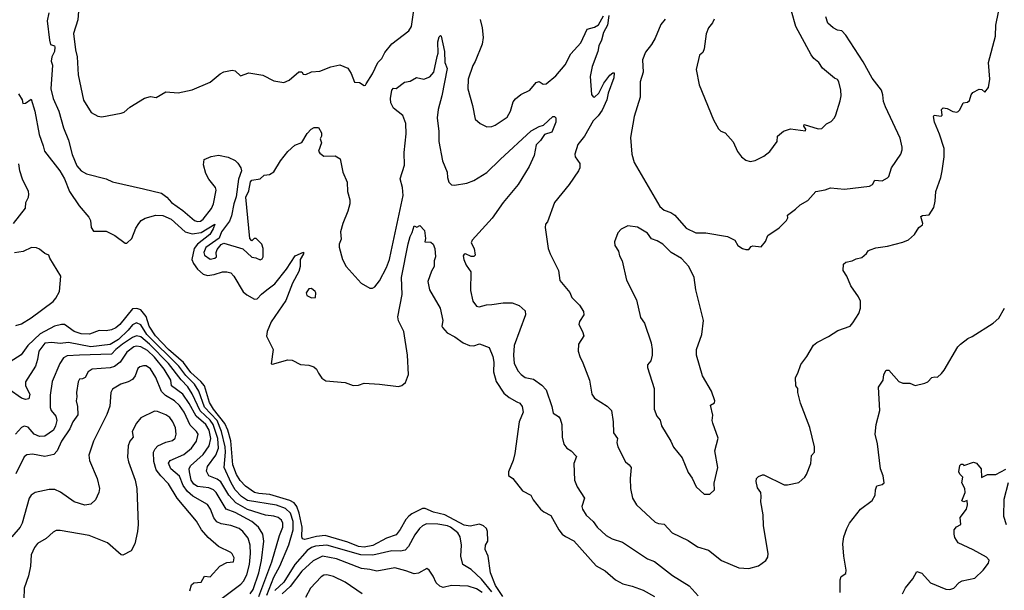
# Model space of a CAD drawing. Extents: x 1245515 to 1420776, y 606314 to 671314.
# Tile 99 of 256: x 1313833 to 1320926, y 640160 to 644274. Entities that reach past the tile are written whole.
import ezdxf

# ---------------------------------------------------------------- set-up
doc = ezdxf.new("R2010")
doc.units = 0

msp = doc.modelspace()

# ---------------------------------------------------------------- linework, layer by layer
at = {"layer": '0CON10XD'}
for points in [[(1314256.7, 644335), (1314252.7, 644272.7), (1314220.6, 644175), (1314234.2, 644055.8), (1314248.1, 644005), (1314254.4, 643875), (1314292.9, 643692.9), (1314348.8, 643605), (1314395, 643578), (1314425, 643574), (1314565, 643600.8), (1314585, 643606.7), (1314626.4, 643643.6), (1314732.3, 643707.7), (1314775, 643720), (1314816.4, 643713.6), (1314885, 643752.5), (1314975, 643746.7), (1315075, 643768.8), (1315206.1, 643823.9), (1315276.4, 643883.6), (1315305, 643896.7), (1315365, 643910), (1315386, 643906), (1315425, 643870), (1315485, 643891.2), (1315585, 643873.8), (1315665, 643833.8), (1315735, 643821.2), (1315775, 643836.7), (1315845, 643897.5), (1315865, 643897.5), (1315875, 643880), (1315895, 643878.8), (1315935, 643897.5), (1315995, 643902.9), (1316075.5, 643934.5), (1316138.8, 643948.8), (1316196.2, 643925), (1316221.2, 643885), (1316245, 643823.3), (1316281.7, 643821.7), (1316315, 643800), (1316325, 643802.5), (1316329.3, 643810.7), (1316375, 643884), (1316413.5, 643965), (1316441.1, 643995), (1316463.4, 644036.6), (1316515, 644098.9), (1316636.6, 644193.4), (1316655, 644223.8), (1316678.2, 644375)], [(1314042.9, 644322.9), (1314030.9, 644265), (1314047.3, 644125), (1314055.3, 644095.3), (1314084.3, 644085), (1314087, 644075), (1314083, 644045), (1314064.8, 644005), (1314059.7, 643975), (1314070.6, 643945), (1314057.3, 643775), (1314075, 643706), (1314116.2, 643615), (1314148.2, 643495), (1314185.4, 643405), (1314210.9, 643300.9), (1314245, 643220), (1314275, 643184.4), (1314315, 643161.5), (1314455, 643126), (1314502.5, 643105), (1314724.8, 643054.8), (1314854, 643024), (1314893.3, 642993.3), (1314925.8, 642955.8), (1315008.8, 642898.8), (1315093.1, 642825), (1315115, 642818.9), (1315135, 642821.5), (1315155.6, 642835), (1315215, 642913.1), (1315229.2, 642945), (1315249.4, 643045), (1315244.5, 643065), (1315195.7, 643125), (1315174.2, 643165), (1315158.3, 643228.3), (1315162, 643265), (1315211.7, 643288.3), (1315265, 643298.1), (1315335, 643282.9), (1315385, 643258), (1315405, 643240), (1315426.2, 643205), (1315431.2, 643185), (1315410, 643125), (1315392.9, 642997.1), (1315375, 642946.2), (1315359.8, 642860.2), (1315345, 642821.9)], [(1317149.4, 644275), (1317165.4, 644215.4), (1317173.1, 644145), (1317165, 644097.5), (1317115, 643973.3), (1317097, 643943), (1317064, 643845), (1317060.8, 643775), (1317096, 643655), (1317115, 643556.7), (1317150, 643525), (1317197.9, 643502.1), (1317235, 643503.5), (1317258, 643512), (1317345, 643570), (1317369.4, 643615), (1317388.6, 643681.4), (1317405, 643703.3), (1317442.5, 643735), (1317507.5, 643765), (1317555, 643820), (1317575, 643828.8), (1317605, 643808.8), (1317625, 643812), (1317695, 643868), (1317762.2, 643947.8), (1317802.4, 644027.6), (1317875, 644106), (1317922.2, 644205), (1317975, 644219.4), (1318003.8, 644236.2), (1318038.8, 644301.2)], [(1318076.5, 644305), (1318068.5, 644235), (1318038.5, 644181.5), (1318024.8, 644125.2), (1318005.4, 644085), (1317997.2, 644045), (1317956.1, 643935), (1317941.8, 643865), (1317953.3, 643735), (1317965, 643718), (1317975, 643714.2), (1318005, 643743.5), (1318040.2, 643815), (1318085, 643874.7), (1318105, 643890), (1318115, 643890), (1318113.1, 643855), (1318073.5, 643745), (1318063.3, 643696.7), (1318029.2, 643620.8), (1317999.9, 643580.1), (1317964.3, 643545), (1317901.4, 643435), (1317853.1, 643375), (1317832.5, 643305), (1317835.6, 643285), (1317867.6, 643237.6), (1317867.3, 643205), (1317860, 643185), (1317792, 643085), (1317686.7, 642955), (1317635, 642817.5), (1317621.2, 642798.8), (1317618.8, 642775), (1317640, 642625), (1317654, 642585), (1317713.8, 642465), (1317725, 642392.5), (1317797.3, 642307.3), (1317811.2, 642271.2), (1317866.2, 642215), (1317895, 642170), (1317896.7, 642145), (1317865, 642097.5), (1317862, 642075), (1317888, 642025), (1317896.2, 641995), (1317858.8, 641935), (1317856.2, 641885), (1317867.5, 641845), (1317890.8, 641800.8), (1317938, 641675), (1317954, 641575), (1317973.3, 641545), (1318065, 641486.2), (1318096.8, 641456.8), (1318108.6, 641375), (1318110.8, 641295), (1318140, 641255), (1318135.7, 641225), (1318142.9, 641195), (1318197.5, 641085), (1318224, 641064), (1318238.8, 641045), (1318230, 640965), (1318234.2, 640895), (1318248, 640825), (1318276.2, 640775), (1318411.8, 640651.8), (1318435, 640642.2), (1318475, 640636.9), (1318534.5, 640574.5), (1318649.3, 640519.3), (1318715, 640474.4), (1318795, 640449.4), (1318890, 640375), (1319015, 640322.9), (1319085, 640316.2), (1319155, 640336.7), (1319207.5, 640375), (1319221.7, 640398.3), (1319225.7, 640425), (1319190.6, 640625), (1319190, 640705), (1319172.7, 640797.3), (1319175.8, 640835.8), (1319171.2, 640865), (1319147.7, 640897.7), (1319138, 640945), (1319140, 640965), (1319155, 640980), (1319185, 640993.3), (1319195, 640991.2), (1319341.2, 640921.2), (1319365, 640920), (1319445, 640936), (1319488.8, 640975), (1319502, 640995), (1319531.5, 641075), (1319538.3, 641131.7), (1319558, 641155), (1319560, 641195), (1319525, 641333.3), (1319459.3, 641509.3), (1319438, 641585), (1319438, 641615), (1319423.3, 641635), (1319421.2, 641695), (1319438.8, 641725), (1319461.7, 641788.3), (1319503.3, 641845), (1319552.3, 641927.7), (1319575, 641947.5), (1319660.7, 641989.3), (1319726.4, 642033.6), (1319815, 642063.8), (1319835, 642087.5), (1319878, 642155), (1319891.2, 642195), (1319890, 642245), (1319876.2, 642275), (1319820.8, 642355), (1319792, 642425), (1319766.2, 642465), (1319768.3, 642511.7), (1319783.6, 642526.4), (1319830, 642535), (1319859.5, 642550.5), (1319900.7, 642559.3), (1319933, 642587), (1319945, 642607.5), (1319960, 642615), (1320001.7, 642628.3), (1320085, 642640), (1320195, 642668.8), (1320235, 642686.7), (1320280, 642725), (1320311.2, 642775), (1320336.2, 642795), (1320340, 642805), (1320324.3, 642855.7), (1320337.3, 642862.7), (1320385, 642866.2), (1320419.8, 642920.2), (1320429.2, 642965), (1320432.9, 643035), (1320468.2, 643135), (1320478.5, 643185), (1320493.5, 643285), (1320493.3, 643345), (1320458.6, 643448.6), (1320424.4, 643535), (1320416.7, 643575), (1320420, 643585), (1320472.5, 643577.5), (1320477.5, 643585), (1320473.6, 643626.4), (1320485, 643637.5), (1320515, 643632.5), (1320555, 643612.5), (1320585, 643607.5), (1320595, 643612.5), (1320606.1, 643623.9), (1320630, 643675), (1320661.7, 643678.3), (1320675, 643690), (1320688.3, 643731.7), (1320700.7, 643749.3), (1320745, 643772.5), (1320765, 643770), (1320785, 643750), (1320812.5, 643785), (1320821.9, 643845), (1320812.5, 643965), (1320862, 644155), (1320864.3, 644235), (1320885, 644327.5)], [(1318482.6, 644277.4), (1318452.1, 644237.9), (1318410, 644140), (1318385, 644094.2), (1318341.7, 644038.3), (1318320, 643985), (1318324.2, 643895.8), (1318304, 643825), (1318303.8, 643715), (1318259.5, 643575), (1318233.1, 643425), (1318242.5, 643305), (1318260, 643245), (1318445, 642926.7), (1318475, 642900), (1318525, 642883.3), (1318553.3, 642865), (1318635, 642770), (1318705, 642736.7), (1318775, 642736.7), (1318931.7, 642711.7), (1318983.9, 642683.9), (1319006.1, 642646.1), (1319040, 642625), (1319065, 642617.5), (1319085, 642617.5), (1319102.3, 642637.7), (1319115, 642643.3), (1319175, 642636.2), (1319206.2, 642675), (1319222.3, 642717.7), (1319305, 642773.8), (1319356.2, 642825), (1319366.2, 642845), (1319363.8, 642865), (1319422.8, 642907.2), (1319455, 642938.8), (1319510.3, 642969.7), (1319567.5, 643035), (1319635, 643047.5), (1319675, 643062), (1319775, 643052.5), (1319955, 643073.8), (1319977.5, 643085), (1319994.3, 643115.7), (1320047.1, 643112.9), (1320085, 643132.5), (1320095, 643142.5), (1320112.5, 643205), (1320180, 643305), (1320190.6, 643335), (1320190.6, 643355), (1320175, 643418.8), (1320071.4, 643645), (1320057.1, 643685), (1320052.1, 643732.1), (1320041.4, 643765), (1319975, 643852.9), (1319908.8, 643968.8), (1319785, 644162), (1319755, 644193.3), (1319725, 644198.8), (1319692.5, 644215), (1319655, 644247.5), (1319640, 644295)], [(1318835, 644277.5), (1318825, 644250), (1318796.3, 644213.7), (1318777.6, 644172.4), (1318765, 644062.5), (1318755, 644036.7), (1318731.2, 644018.8), (1318707.1, 643915), (1318727.5, 643805), (1318832, 643552), (1318867.3, 643487.3), (1318885, 643470), (1318915, 643457.5), (1318972.3, 643392.3), (1319004.2, 643324.2), (1319034.1, 643284.1), (1319065, 643260), (1319095, 643251.2), (1319131.7, 643258.3), (1319195, 643288.8), (1319237, 643323), (1319290, 643395), (1319292.5, 643435), (1319335, 643468.8), (1319385, 643486.2), (1319495, 643472.5), (1319496, 643485), (1319481.2, 643505), (1319485, 643518), (1319585, 643487.5), (1319611.7, 643488.3), (1319645, 643522.5), (1319679.3, 643540.7), (1319703.6, 643566.4), (1319712.3, 643587.7), (1319745, 643687.5), (1319750.6, 643725), (1319749.4, 643765), (1319735, 643826.7), (1319725, 643842), (1319703.2, 643853.2), (1319616, 643925), (1319590, 643965), (1319554, 643995), (1319535, 644021.2), (1319424, 644224), (1319394, 644335)], [(1315345, 642821.9), (1315287.5, 642745), (1315271.2, 642698.8), (1315175, 642630.5), (1315160, 642595), (1315164.4, 642575), (1315205, 642548.2), (1315238.8, 642555), (1315250, 642565), (1315248, 642595), (1315255, 642616.7), (1315285, 642652.5), (1315305, 642662.5), (1315440.7, 642620.7), (1315505, 642562.5), (1315535, 642557.5), (1315565, 642542.5), (1315579.3, 642550.7), (1315586.2, 642565), (1315586.1, 642623.9), (1315576.7, 642655), (1315537, 642697), (1315523, 642697), (1315505, 642680), (1315490, 642695), (1315463.3, 642995), (1315485, 643040), (1315496.1, 643103.9), (1315505, 643117.5), (1315565, 643126.7), (1315595, 643153.3), (1315632.5, 643157.5), (1315665, 643176.7), (1315712.5, 643255), (1315765, 643323.8), (1315815, 643368.8), (1315865, 643388.8), (1315905, 643452.5), (1315933.8, 643485), (1315954.1, 643495.9), (1315985.9, 643495.9), (1316007.3, 643457.3), (1316008, 643435), (1315998.8, 643415), (1316007.8, 643385), (1315986.7, 643326.7), (1315995, 643312.5), (1316025, 643290), (1316105, 643291.2), (1316141.2, 643271.2), (1316160, 643175), (1316191.7, 643101.7), (1316195.6, 643035), (1316210.5, 642975), (1316210.5, 642945), (1316198, 642892), (1316160, 642805), (1316143.1, 642745), (1316148.3, 642691.7), (1316134.3, 642655), (1316134.5, 642634.5), (1316158, 642545), (1316186.2, 642495), (1316293.8, 642375), (1316355, 642337.5), (1316375, 642337.5), (1316391.7, 642348.3), (1316425, 642390), (1316475, 642486.2), (1316497.7, 642545), (1316508.1, 642601.9), (1316595.3, 643005), (1316590.7, 643065), (1316573.6, 643126.4), (1316605.3, 643224.7), (1316602.4, 643315), (1316618.1, 643451.9), (1316614.7, 643525), (1316592.2, 643582.2), (1316526.9, 643635), (1316507.1, 643675), (1316504.5, 643705), (1316514.4, 643765), (1316525, 643780), (1316545, 643777.5), (1316605, 643822.5), (1316645, 643830), (1316692.7, 643857.3), (1316745, 643845.7), (1316787.2, 643862.8), (1316816.5, 643895), (1316840.8, 644009.2), (1316848.8, 644031.2), (1316844.7, 644115), (1316855, 644151.2), (1316865, 644158.6), (1316870, 644155), (1316894, 644045), (1316895.7, 643965.7), (1316912.3, 643922.3), (1316874.5, 643725), (1316847.1, 643625), (1316841.2, 643565), (1316852.6, 643467.4), (1316852.1, 643395), (1316880, 643255), (1316911.5, 643175), (1316914.3, 643135), (1316925, 643102.5), (1316943.9, 643083.9), (1316965, 643080), (1317053.3, 643095), (1317105, 643113.8), (1317199, 643171), (1317295, 643265.6), (1317518.4, 643471.6), (1317575, 643504.6), (1317607.7, 643512.3), (1317675, 643576.4), (1317685, 643576.5), (1317695.2, 643565.2), (1317695.9, 643534.1), (1317666.2, 643463.8), (1317614.8, 643445.2), (1317586.2, 643403.8), (1317555, 643372), (1317538.8, 643295), (1317504.2, 643215), (1317424.6, 643085.4), (1317315, 642956.2), (1317237.4, 642842.6), (1317093.3, 642685), (1317086.4, 642665), (1317107.1, 642625), (1317115.3, 642575.3), (1317105, 642567.3), (1317085, 642566.3), (1317044.6, 642585.4), (1317035, 642583.8), (1317028.8, 642571.2), (1317032.2, 642545), (1317048.6, 642505), (1317084, 642455), (1317080.9, 642320.9), (1317097.5, 642245), (1317125, 642208.8), (1317144.3, 642204.3), (1317195, 642218.5), (1317235, 642219.4), (1317315, 642233.5), (1317382.1, 642232.1), (1317432.1, 642212.1), (1317473.8, 642175), (1317478, 642145), (1317396.5, 641925), (1317391.1, 641855), (1317396, 641795), (1317425, 641740), (1317445, 641716.2), (1317475, 641693.8), (1317535, 641681.2), (1317595, 641638), (1317625, 641606), (1317666.2, 641485), (1317676.4, 641436.4), (1317713.9, 641413.9), (1317726, 641395), (1317739.2, 641355), (1317742, 641265), (1317754.1, 641214.1), (1317775.8, 641185.8), (1317805, 641166.2), (1317844.2, 641125), (1317825.7, 641075), (1317830.6, 640955), (1317848.6, 640905), (1317902, 640825), (1317882.5, 640765), (1317887.5, 640745), (1317915, 640702), (1317964.2, 640655), (1317994.2, 640615), (1318058.8, 640555), (1318100.3, 640530.3), (1318175, 640506.9), (1318355, 640387.5), (1318407.2, 640367.2), (1318535, 640267.5), (1318655, 640192.5), (1318720.2, 640120.2)], [(1313825, 643740), (1313850, 643695), (1313855, 643670), (1313875, 643672.5), (1313915, 643700), (1313942.2, 643615), (1313973.1, 643445), (1314002.5, 643365), (1314010.8, 643325), (1314121.9, 643185), (1314155, 643126), (1314192.5, 643035), (1314262.7, 642932.7), (1314330.9, 642850.9), (1314342.5, 642825), (1314348, 642775), (1314365, 642750), (1314455, 642748.8), (1314517.6, 642717.6), (1314593, 642663), (1314605, 642662.9), (1314640, 642695), (1314670.2, 642769.8), (1314691.2, 642805), (1314708.9, 642825), (1314737.1, 642842.9), (1314815, 642863.4), (1314865, 642862.9), (1314924.4, 642834.4), (1315025, 642743.1), (1315075, 642728.7), (1315139.4, 642740.6), (1315238.3, 642798.3), (1315227.2, 642765), (1315202.3, 642725), (1315113.8, 642656.2), (1315091, 642625), (1315073.7, 642545), (1315085.9, 642515.9), (1315115, 642476), (1315155, 642440), (1315185, 642430), (1315233.7, 642436.3), (1315295, 642455.9), (1315326.6, 642456.6), (1315355, 642447.8), (1315376.9, 642425), (1315442.8, 642312.8), (1315469.1, 642289.1), (1315525, 642258.9), (1315545, 642260), (1315575, 642295.6), (1315612.9, 642325), (1315671.8, 642368.2), (1315755, 642476.2), (1315818.2, 642571.8), (1315877.9, 642597.9), (1315876.7, 642585), (1315854.6, 642545.4), (1315854.6, 642495), (1315845, 642457.5), (1315798.7, 642375), (1315750, 642250), (1315643.8, 642095), (1315615.8, 642025), (1315612.1, 641992.1), (1315658.6, 641895), (1315645, 641793.3), (1315655, 641789.2), (1315765, 641821.2), (1315795, 641820), (1315855, 641787.7), (1315915, 641782.2), (1315951, 641771), (1315970.8, 641755), (1315986.2, 641726.2), (1316009.2, 641689.2), (1316039.4, 641669.4), (1316178.9, 641658.9), (1316235, 641635.6), (1316275, 641639.1), (1316315, 641652.3), (1316425, 641647.1), (1316560.9, 641629.1), (1316585, 641635.6), (1316611.5, 641658.5), (1316633.5, 641716.5), (1316627.6, 641855), (1316601.2, 642025), (1316562.5, 642102.5), (1316558.1, 642131.9), (1316587.9, 642292.1), (1316583.6, 642415), (1316632.2, 642657.8), (1316645, 642710), (1316660.9, 642739.1), (1316675, 642786.7), (1316695, 642777.5), (1316715, 642788.8), (1316748.8, 642755), (1316757.5, 642695), (1316753, 642673), (1316795, 642670), (1316812.5, 642655), (1316823.3, 642625), (1316828.8, 642565), (1316818.8, 642535), (1316818.8, 642495), (1316799.2, 642460.8), (1316774.3, 642385), (1316785.8, 642325), (1316862, 642195), (1316881.2, 642105), (1316873.8, 642065), (1316878.8, 642055), (1316913.8, 642015), (1316967.4, 641987.4), (1317027.5, 641945), (1317072.5, 641925), (1317105, 641921.2), (1317145, 641936.2), (1317215, 641910), (1317242.5, 641845), (1317247.8, 641805), (1317245.4, 641735.4), (1317266.2, 641665), (1317321.4, 641581.4), (1317358.9, 641548.9), (1317415, 641519.4), (1317435, 641508), (1317452, 641485), (1317459.4, 641445), (1317431.2, 641375), (1317399.1, 641145), (1317388.5, 641095), (1317354.2, 641015), (1317355, 640987.5), (1317386.7, 640965), (1317455, 640877.5), (1317515, 640846), (1317531.7, 640811.7), (1317585, 640745.8), (1317608.8, 640725), (1317658.7, 640698.7), (1317716.4, 640595), (1317741.8, 640565), (1317765, 640547.1), (1317825, 640517.5), (1317985.2, 640335.2), (1318051.4, 640301.4), (1318125, 640234.4), (1318177, 640207), (1318245, 640190.8), (1318325, 640160), (1318406.7, 640115)], [(1313787.5, 642805), (1313874, 642915), (1313878.5, 642955), (1313896.4, 642993.6), (1313899.1, 643015), (1313895.9, 643035), (1313853.8, 643123.8), (1313835, 643184), (1313826.8, 643235)], [(1318765, 640852.5), (1318805, 640853.3), (1318837.5, 640885), (1318837, 640933), (1318863.6, 641046.4), (1318841.2, 641165), (1318863.9, 641256.1), (1318825.9, 641365.9), (1318822, 641385), (1318827.5, 641422.5), (1318810.8, 641495), (1318839.1, 641510.9), (1318841.4, 641525), (1318815.8, 641595), (1318752, 641705), (1318710, 641855), (1318708.6, 641895), (1318747.1, 642005), (1318760, 642105), (1318704.2, 642325), (1318692, 642415), (1318652.5, 642495), (1318601.1, 642551.1), (1318527.5, 642595), (1318465.8, 642655.8), (1318425, 642680), (1318384.4, 642694.4), (1318355, 642735.7), (1318283.3, 642776.7), (1318215, 642787.5), (1318165, 642762.5), (1318143, 642737), (1318118, 642672), (1318120.8, 642645), (1318146.7, 642605), (1318155, 642570), (1318172.5, 642535), (1318203.8, 642395), (1318276, 642255), (1318305.9, 642125.9), (1318333.3, 642085), (1318382.5, 641945), (1318390, 641895), (1318388.8, 641855), (1318380, 641815), (1318356.7, 641785), (1318356.2, 641765), (1318404.2, 641615), (1318404, 641465), (1318422, 641415), (1318446.7, 641386.7), (1318456.2, 641345), (1318523.8, 641235), (1318543, 641193), (1318606.1, 641116.1), (1318649.3, 641009.3), (1318678.3, 640968.3), (1318706.7, 640905), (1318765, 640852.5)], [(1313805, 642069.7), (1313845, 642081.3), (1313915.8, 642125), (1314075, 642243), (1314093.4, 642265), (1314119.5, 642315), (1314128.4, 642425), (1314049.2, 642555), (1314042.5, 642575), (1314015, 642587.5), (1313975, 642620), (1313955, 642630), (1313918.3, 642631.7), (1313857, 642603), (1313795, 642592.5)], [(1315935, 642267.5), (1315965, 642270), (1315967.5, 642305), (1315962.5, 642315), (1315935.9, 642335.9), (1315915, 642333.3), (1315896.2, 642305), (1315902.5, 642285), (1315935, 642267.5)], [(1317312.6, 640115), (1317261.9, 640195), (1317224.2, 640285), (1317208.9, 640405), (1317185.5, 640455), (1317189.6, 640485), (1317205.3, 640515), (1317202.5, 640585), (1317195.2, 640605.2), (1317175, 640624.6), (1317145, 640636.9), (1317077.5, 640622.5), (1317035, 640629.2), (1316895, 640704.2), (1316813.9, 640723.9), (1316755, 640749.1), (1316735, 640749.3), (1316658.7, 640711.3), (1316636.6, 640693.4), (1316615, 640670.5), (1316575, 640598.5), (1316545, 640559.6), (1316476, 640536), (1316376.9, 640483.1), (1316315, 640471.3), (1316275, 640476.1), (1316197.8, 640507.8), (1316035, 640554.2), (1315971.9, 640548.1), (1315886.9, 640526.9), (1315870.3, 640530.3), (1315865.4, 640545.4), (1315867.8, 640615), (1315846.7, 640716.7), (1315830.2, 640765), (1315810.7, 640790.7), (1315778.5, 640808.5), (1315635, 640851.7), (1315555, 640858.1), (1315525, 640866.1), (1315460.7, 640910.7), (1315421.7, 640951.7), (1315396, 640995), (1315367.5, 641065), (1315353.3, 641236.7), (1315333, 641315), (1315311.9, 641361.9), (1315229.6, 641465), (1315201.2, 641515), (1315163.4, 641635), (1315138.7, 641665), (1315065, 641730.2), (1315012.7, 641802.7), (1314905.8, 641895), (1314811.2, 641995), (1314765.2, 642065), (1314743.7, 642135), (1314705, 642181.8), (1314677.3, 642192.7), (1314645, 642189.1), (1314555, 642077.1), (1314525, 642051.8), (1314495, 642037.1), (1314455, 642030), (1314405, 642033.1), (1314335, 642006.7), (1314275, 642008.2), (1314226.2, 642025), (1314155, 642076.5), (1314135, 642076.8), (1314085, 642063.2), (1313980.5, 642009.5), (1313893, 641925), (1313843.3, 641856.8), (1313765, 641808.2)], [(1319744.4, 640145), (1319744.1, 640235.9), (1319750.5, 640259.5), (1319785, 640280), (1319788, 640305), (1319770, 640405), (1319764.2, 640495), (1319771.2, 640545), (1319791.2, 640605), (1319811.2, 640645), (1319891.2, 640745), (1319975, 640807.5), (1319996.7, 640845), (1319997.5, 640885), (1320007, 640913), (1320047, 640923), (1320060, 640935), (1320053.8, 640985), (1320033.8, 641035), (1320014, 641215), (1319995.8, 641285), (1320003.8, 641355), (1320030, 641455), (1320020, 641625), (1320052.5, 641675), (1320057.5, 641715), (1320075, 641747.5), (1320095, 641747.5), (1320166.4, 641666.4), (1320195, 641652.5), (1320245, 641653.3), (1320285, 641637.5), (1320355, 641652.5), (1320375, 641663.3), (1320405, 641693.3), (1320425, 641700), (1320445, 641697.5), (1320475, 641723.3), (1320494.2, 641745.8), (1320592.5, 641915), (1320611.2, 641935), (1320664.3, 641975.7), (1320695, 641988.8), (1320845, 642086.2), (1320887.7, 642122.3), (1320927.5, 642195)], [(1315684.3, 640774.3), (1315475, 640807.7), (1315431.9, 640835), (1315385, 640884.2), (1315355.5, 640935), (1315306.6, 641045), (1315316.9, 641155), (1315314.6, 641195.4), (1315287.8, 641305), (1315255, 641383), (1315165, 641481.2), (1315123.2, 641595), (1315092.3, 641645), (1315029.5, 641709.5), (1314978.5, 641775), (1314749.6, 642005), (1314705, 642073.2), (1314675, 642088.2), (1314645, 642073.9), (1314615.1, 642034.9), (1314545, 641969), (1314485, 641931), (1314345, 641914.8), (1314185, 641947), (1314125, 641940.2), (1314065, 641946.6), (1314015, 641940.8), (1313970.9, 641885), (1313962.4, 641825), (1313946.6, 641775), (1313875, 641663.3), (1313874.7, 641634.7), (1313906.2, 641575), (1313898.8, 641541.2), (1313875, 641534.5), (1313845, 641544.6), (1313757.2, 641607.2)], [(1315556.7, 640115), (1315650.7, 640365), (1315704.7, 640555), (1315729.8, 640615), (1315729.8, 640645), (1315720, 640665), (1315695, 640685.3), (1315665, 640694.7), (1315605, 640700.7), (1315475, 640743.2), (1315389.5, 640789.5), (1315339.8, 640845), (1315281.3, 640941.3), (1315255, 640961.7), (1315195.8, 640985.8), (1315178.1, 641018.1), (1315185, 641051.9), (1315245.9, 641134.1), (1315265.9, 641184.1), (1315261, 641255), (1315227.2, 641355), (1315205, 641387), (1315133.3, 641453.3), (1315076, 641576), (1315045, 641627), (1314996.2, 641676.2), (1314905.9, 641795), (1314767.7, 641935), (1314705, 641987.7), (1314675, 641993.6), (1314645, 641982.6), (1314573.9, 641935), (1314525, 641896.3), (1314495, 641863.1), (1314264.1, 641854.1), (1314175, 641849.8), (1314147.7, 641835), (1314121.2, 641795), (1314066.7, 641665), (1314053.7, 641566.3), (1314051.7, 641478.3), (1314060.9, 641455), (1314093.8, 641415), (1314099.7, 641385), (1314092.3, 641345), (1314076.2, 641315), (1314015, 641270), (1313975, 641269.4), (1313937.5, 641285), (1313895, 641335.8), (1313865, 641342.5), (1313845.6, 641334.4), (1313802.7, 641285)], [(1315494.7, 640135), (1315514, 640166), (1315555.2, 640285), (1315574.5, 640375.5), (1315592.1, 640515), (1315585.9, 640565), (1315554.5, 640614.5), (1315504.6, 640655), (1315385, 640720.4), (1315321.5, 640745), (1315249.2, 640865), (1315229.2, 640885), (1315195, 640898.4), (1315115, 640908.8), (1315086.5, 640925), (1315068.5, 640955), (1315057, 641015), (1315054.7, 641035), (1315063.4, 641056.6), (1315155, 641138.6), (1315199.3, 641200.7), (1315211, 641255), (1315197.9, 641315), (1315174.4, 641355), (1315104.9, 641414.9), (1315055, 641506.2), (1315008, 641575), (1314925.6, 641635), (1314921.1, 641675), (1314873.7, 641755), (1314805, 641840.2), (1314755, 641888.4), (1314705, 641916), (1314675, 641920.8), (1314655, 641915.6), (1314605, 641877.2), (1314557.5, 641805), (1314515.9, 641774.1), (1314484.1, 641764.1), (1314355, 641753.6), (1314325.7, 641735), (1314305, 641693.8), (1314285, 641683.3), (1314265, 641682.5), (1314253.9, 641663.9), (1314241.4, 641585), (1314245.8, 641555), (1314240.6, 641525), (1314250.6, 641485), (1314251.4, 641425), (1314215, 641374), (1314195.3, 641325), (1314135.3, 641235), (1314102.7, 641165), (1314080, 641140), (1314015.4, 641124.6), (1313925, 641142.3), (1313885, 641136.2), (1313865, 641123.3), (1313805, 640999.2)], [(1315271.4, 640088.6), (1315425.2, 640204.8), (1315445, 640225.5), (1315469.7, 640270.3), (1315487.8, 640345), (1315495.6, 640424.4), (1315493.1, 640485), (1315478.4, 640535), (1315441.2, 640585), (1315415, 640605.3), (1315355, 640626.8), (1315285, 640638.8), (1315254.5, 640654.5), (1315232.5, 640682.5), (1315206.7, 640745), (1315185, 640777.3), (1315079.6, 640839.6), (1315041.5, 640871.5), (1315011.1, 640915), (1314983.5, 640983.5), (1314922.5, 641035), (1314904.7, 641075.3), (1314917.1, 641095), (1315015, 641140), (1315071.5, 641185), (1315108, 641235), (1315117.9, 641285), (1315106.4, 641305), (1315061.5, 641351.5), (1315018.4, 641445), (1314985, 641491.6), (1314947.7, 641525), (1314884.1, 641564.1), (1314853.7, 641593.7), (1314814.6, 641695), (1314775, 641757.5), (1314745, 641777.5), (1314725, 641778.9), (1314698.9, 641771.1), (1314685, 641758), (1314665, 641705.8), (1314645, 641680), (1314615, 641662.5), (1314561.2, 641645), (1314500.8, 641609.2), (1314489.5, 641585), (1314483, 641487), (1314461.8, 641428.2), (1314365.7, 641235), (1314331.9, 641135), (1314337.1, 641095), (1314390.8, 640965), (1314408, 640895), (1314404, 640865), (1314378.8, 640811.2), (1314345, 640781.2), (1314302.7, 640772.7), (1314225, 640798.1), (1314127.2, 640867.2), (1314086.1, 640886.1), (1314045, 640885.6), (1313943.9, 640866.1), (1313915, 640845.7), (1313900.6, 640825), (1313851.1, 640645), (1313835.6, 640615), (1313775.6, 640545)], [(1315058.5, 640155), (1315071.1, 640198.9), (1315087.3, 640212.7), (1315140.8, 640219.2), (1315165, 640260.8), (1315205, 640256), (1315275, 640332.9), (1315325, 640361.4), (1315373.3, 640365), (1315377.8, 640395), (1315365, 640423.8), (1315355, 640432.5), (1315265, 640476.9), (1315189.8, 640539.8), (1315142.5, 640595), (1315107.8, 640657.8), (1314968, 640825), (1314905, 640928.6), (1314849.2, 640985), (1314817.5, 641027.5), (1314799.3, 641089.3), (1314796.8, 641155), (1314809, 641181), (1314827.6, 641202.4), (1314885, 641227.7), (1314935, 641240.9), (1314954, 641256), (1314961.1, 641285), (1314955, 641331.2), (1314936.2, 641375), (1314914.4, 641405), (1314885, 641424.5), (1314825, 641448.9), (1314805, 641452.5), (1314706.3, 641403.7), (1314674.4, 641365), (1314644.6, 641305.4), (1314651.5, 641265), (1314627.8, 641235), (1314615, 641202.5), (1314610.3, 641120.3), (1314616.9, 641085), (1314665.8, 640955), (1314678, 640895), (1314685.7, 640635), (1314682.9, 640585), (1314661.9, 640495), (1314636, 640445), (1314575.6, 640414.4), (1314565, 640415.8), (1314465, 640502.9), (1314334.3, 640554.3), (1314125, 640590.6), (1314095, 640590), (1314075, 640579.2), (1314025, 640533.1), (1313962.4, 640497.6), (1313940.9, 640469.1), (1313916.7, 640415), (1313910.6, 640335), (1313895.7, 640265), (1313866, 640175), (1313863, 640093)], [(1320191.8, 640135), (1320215, 640176.8), (1320267.1, 640242.9), (1320295, 640294.5), (1320332.3, 640282.3), (1320395, 640214.6), (1320505, 640169.1), (1320535, 640165.5), (1320562.5, 640175), (1320602, 640215), (1320623, 640227), (1320715, 640247.5), (1320773.2, 640305), (1320811.5, 640355), (1320816.7, 640376.7), (1320798.8, 640398.8), (1320702.7, 640452.7), (1320595, 640502.5), (1320569.5, 640539.5), (1320564, 640565), (1320566.2, 640595), (1320582.7, 640617.3), (1320614, 640635), (1320608.6, 640685), (1320653.3, 640745), (1320660, 640775), (1320658.3, 640808.3), (1320635, 640797.5), (1320620, 640805), (1320643.3, 640865), (1320643, 640893), (1320620, 640935), (1320627.5, 640975), (1320607, 640997), (1320599.2, 641015), (1320605, 641060), (1320615, 641070), (1320628.8, 641068.8), (1320635, 641060), (1320705, 641083.8), (1320725, 641076.2), (1320758.8, 641035), (1320763, 640973), (1320805, 640994), (1320865, 640994.2), (1320937.3, 641032.7)], [(1320954.2, 640935), (1320922, 640815), (1320919.6, 640695), (1320940, 640635)], [(1315614.4, 640125), (1315665.2, 640255), (1315707.1, 640332.9), (1315771.5, 640488.5), (1315802.6, 640595), (1315804, 640655), (1315785, 640717.2), (1315748.6, 640748.6), (1315684.3, 640774.3)], [(1317235, 640149.6), (1317161.2, 640241.2), (1317085, 640310.8), (1317026.7, 640345), (1317011.5, 640405), (1317015.5, 640485), (1317007.5, 640545), (1316988.5, 640575), (1316935.6, 640615), (1316915, 640625.3), (1316845, 640637.7), (1316765, 640638.9), (1316734.2, 640625.8), (1316713.4, 640606.6), (1316679.4, 640560.6), (1316635, 640475.8), (1316610.7, 640449.3), (1316576.9, 640443.1), (1316515, 640445.3), (1316377.5, 640412.5), (1316291.2, 640415), (1316045, 640484.8), (1315965, 640477.2), (1315935, 640467.6), (1315905, 640446), (1315815, 640346), (1315735, 640217.7), (1315670.5, 640159.5)], [(1317164.6, 640144.6), (1317125, 640171.1), (1317065, 640190.3), (1316945, 640193.6), (1316885, 640180.8), (1316859.7, 640189.7), (1316832.8, 640212.8), (1316812.6, 640262.6), (1316783.3, 640305), (1316766.1, 640316.1), (1316705.4, 640284.6), (1316675, 640277.5), (1316615, 640300.9), (1316535, 640321.3), (1316405, 640296.9), (1316355, 640310.9), (1316295, 640316.3), (1316115, 640387.8), (1316015, 640406.2), (1315946.7, 640373.3), (1315865, 640298.1), (1315781.6, 640188.4), (1315725, 640134.6)], [(1316300.8, 640135), (1316177.8, 640217.8), (1316095, 640259.2), (1316045, 640270.8), (1316025, 640267.9), (1316005, 640256.4), (1315927.7, 640175), (1315891.5, 640108.5)]]:
    msp.add_lwpolyline(points, dxfattribs=at)

doc.saveas('drawing.dxf')
